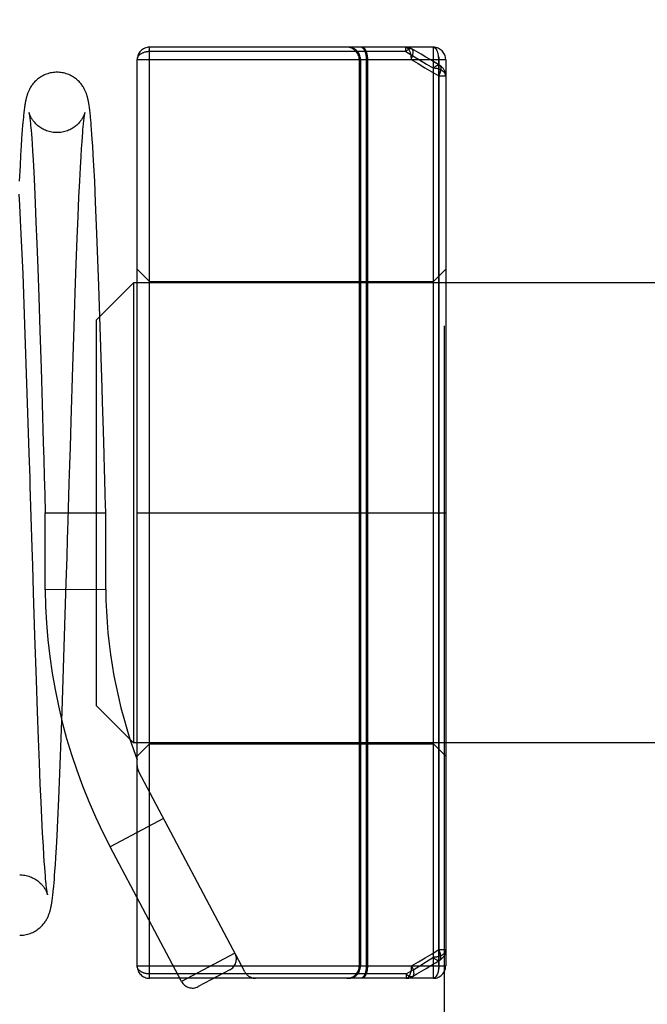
# Model space of a CAD drawing. Header units: inches. Extents: x 0 to 227, y 0 to 147.
# Tile 41 of 247: x 46.235 to 46.744, y 18.012 to 18.811. Entities that reach past the tile are written whole.
import ezdxf

# ---------------------------------------------------------------- set-up
doc = ezdxf.new("R2010")
doc.units = ezdxf.units.IN
doc.header["$LTSCALE"] = 12.466667
doc.header["$MEASUREMENT"] = 0
doc.linetypes.add('HIDDEN', pattern=[0.2, 0.1, -0.1])
doc.layers.add('02___PRT_ALL_AXES', color=7, linetype='CONTINUOUS')
doc.layers.add('DEFAULT_2', color=8, linetype='HIDDEN')

msp = doc.modelspace()

# ---------------------------------------------------------------- linework, layer by layer
at = {"layer": '02___PRT_ALL_AXES', "color": 8, "linetype": 'HIDDEN'}
for p, q in [((46.34029, 18.59817), (46.57029, 18.59817)), ((46.34029, 18.22317), (46.57029, 18.22317))]:
    msp.add_line(p, q, dxfattribs=at)
at = {"layer": 'DEFAULT_2', "color": 8, "linetype": 'HIDDEN'}
for p, q in [((46.57904, 28.53567), (46.57904, 12.53567)), ((46.34029, 18.03317), (46.34029, 18.78817)), ((46.57029, 18.78817), (46.34029, 18.78817)), ((46.5479, 18.78463), (46.5479, 18.78817)), ((46.57029, 18.03317), (46.57029, 18.78817)), ((46.5479, 18.78463), (46.34029, 18.78463)), ((46.33029, 18.04317), (46.33029, 18.77817)), ((46.33029, 18.77817), (46.58029, 18.77817)), ((46.51029, 18.77817), (46.51029, 18.04317)), ((46.51129, 18.77817), (46.51129, 18.04317)), ((46.51592, 18.77817), (46.51592, 18.04317)), ((46.51687, 18.77817), (46.51687, 18.04317)), ((46.57466, 18.77817), (46.57466, 18.04317)), ((46.57471, 18.04317), (46.57471, 18.77817)), ((46.58029, 18.77817), (46.58029, 18.04317)), ((46.57466, 18.76492), (46.58029, 18.76492)), ((46.23921, 18.74073), (46.23908, 18.73979)), ((46.29143, 18.74054), (46.2913, 18.74145)), ((46.29157, 18.73959), (46.29143, 18.74054)), ((46.23829, 18.73329), (46.23809, 18.73139)), ((46.23842, 18.7345), (46.23829, 18.73329)), ((46.23855, 18.73565), (46.23842, 18.7345)), ((46.23868, 18.73675), (46.23855, 18.73565)), ((46.23881, 18.73781), (46.23868, 18.73675)), ((46.23894, 18.73882), (46.23881, 18.73781)), ((46.23908, 18.73979), (46.23894, 18.73882)), ((46.2429, 18.73395), (46.24297, 18.73347)), ((46.24297, 18.73347), (46.24305, 18.73293)), ((46.24305, 18.73293), (46.24313, 18.73231)), ((46.24313, 18.73231), (46.24322, 18.73163)), ((46.28742, 18.73175), (46.28751, 18.73245)), ((46.28751, 18.73245), (46.2876, 18.73308)), ((46.2917, 18.7386), (46.29157, 18.73959)), ((46.29184, 18.73758), (46.2917, 18.7386)), ((46.29197, 18.73652), (46.29184, 18.73758)), ((46.2921, 18.73541), (46.29197, 18.73652)), ((46.29222, 18.73426), (46.2921, 18.73541)), ((46.29235, 18.73305), (46.29222, 18.73426)), ((46.29255, 18.73116), (46.29235, 18.73305)), ((46.2375, 18.72483), (46.23723, 18.72147)), ((46.2377, 18.72716), (46.2375, 18.72483)), ((46.2379, 18.72934), (46.2377, 18.72716)), ((46.23809, 18.73139), (46.2379, 18.72934)), ((46.24322, 18.73163), (46.24331, 18.73088)), ((46.24331, 18.73088), (46.24341, 18.73006)), ((46.24341, 18.73006), (46.24351, 18.72917)), ((46.24351, 18.72917), (46.24361, 18.7282)), ((46.24361, 18.7282), (46.24378, 18.72662)), ((46.24378, 18.72662), (46.24395, 18.72487)), ((46.24395, 18.72487), (46.24412, 18.72294)), ((46.28657, 18.72373), (46.28676, 18.72573)), ((46.28676, 18.72573), (46.28688, 18.72695)), ((46.28688, 18.72695), (46.28699, 18.72808)), ((46.28699, 18.72808), (46.28711, 18.72913)), ((46.28711, 18.72913), (46.28721, 18.73009)), ((46.28721, 18.73009), (46.28732, 18.73096)), ((46.28732, 18.73096), (46.28742, 18.73175)), ((46.29274, 18.72914), (46.29255, 18.73116)), ((46.29293, 18.72698), (46.29274, 18.72914)), ((46.29313, 18.72468), (46.29293, 18.72698)), ((46.2934, 18.72134), (46.29313, 18.72468)), ((46.23695, 18.71781), (46.23667, 18.71383)), ((46.23723, 18.72147), (46.23695, 18.71781)), ((46.24412, 18.72294), (46.2443, 18.72082)), ((46.2443, 18.72082), (46.24456, 18.71766)), ((46.24456, 18.71766), (46.24482, 18.71407)), ((46.2859, 18.71555), (46.28617, 18.7191)), ((46.28617, 18.7191), (46.28637, 18.72152)), ((46.28637, 18.72152), (46.28657, 18.72373)), ((46.29367, 18.71766), (46.2934, 18.72134)), ((46.29395, 18.7136), (46.29367, 18.71766)), ((46.23631, 18.70832), (46.23585, 18.70077)), ((46.23667, 18.71383), (46.23631, 18.70832)), ((46.24482, 18.71407), (46.24511, 18.70998)), ((46.24511, 18.70998), (46.24549, 18.70401)), ((46.28524, 18.70605), (46.28561, 18.7116)), ((46.28561, 18.7116), (46.2859, 18.71555)), ((46.29433, 18.70789), (46.29395, 18.7136)), ((46.23585, 18.70077), (46.23535, 18.69198)), ((46.24549, 18.70401), (46.24592, 18.69693)), ((46.28485, 18.6997), (46.28524, 18.70605)), ((46.29473, 18.70127), (46.29433, 18.70789)), ((46.29524, 18.69204), (46.29473, 18.70127)), ((46.24592, 18.69693), (46.24646, 18.68688)), ((46.28434, 18.69076), (46.28485, 18.6997)), ((46.23535, 18.69198), (46.23472, 18.67961)), ((46.24646, 18.68688), (46.24705, 18.67517)), ((46.28377, 18.67987), (46.28434, 18.69076)), ((46.29588, 18.67946), (46.29524, 18.69204)), ((46.28314, 18.66662), (46.28377, 18.67987)), ((46.29665, 18.66256), (46.29588, 18.67946)), ((46.23522, 18.66019), (46.23471, 18.66906)), ((46.24705, 18.67517), (46.24766, 18.6617)), ((46.24766, 18.6617), (46.24831, 18.64636)), ((46.28245, 18.65107), (46.28314, 18.66662)), ((46.2977, 18.63712), (46.29665, 18.66256)), ((46.23585, 18.64796), (46.23522, 18.66019)), ((46.23666, 18.6311), (46.23585, 18.64796)), ((46.24831, 18.64636), (46.249, 18.62891)), ((46.28172, 18.63315), (46.28245, 18.65107)), ((46.29925, 18.59462), (46.2977, 18.63712)), ((46.2378, 18.60452), (46.23666, 18.6311)), ((46.249, 18.62891), (46.24974, 18.60884)), ((46.28094, 18.61266), (46.28172, 18.63315)), ((46.2801, 18.58905), (46.28094, 18.61266)), ((46.23937, 18.56331), (46.2378, 18.60452)), ((46.24974, 18.60884), (46.25055, 18.58556)), ((46.34029, 18.59817), (46.33029, 18.60817)), ((46.57029, 18.59817), (46.58029, 18.60817)), ((46.29729, 18.56717), (46.32729, 18.59717)), ((46.32729, 18.59717), (46.32729, 18.22417)), ((47.04729, 18.59717), (46.32729, 18.59717)), ((46.27917, 18.56147), (46.2801, 18.58905)), ((46.30188, 18.51165), (46.29925, 18.59462)), ((46.25055, 18.58556), (46.25143, 18.55855)), ((46.29729, 18.25417), (46.29729, 18.56717)), ((46.24206, 18.48346), (46.23937, 18.56331)), ((46.25143, 18.55855), (46.25239, 18.52771)), ((46.27814, 18.5292), (46.27917, 18.56147)), ((46.25239, 18.52771), (46.25325, 18.49909)), ((46.27678, 18.48501), (46.27814, 18.5292)), ((46.30221, 18.50054), (46.30188, 18.51165)), ((46.25325, 18.49909), (46.25417, 18.46757)), ((46.30289, 18.47706), (46.30221, 18.50054)), ((46.27615, 18.46398), (46.27678, 18.48501)), ((46.24284, 18.45888), (46.24206, 18.48346)), ((46.30344, 18.45829), (46.30289, 18.47706)), ((46.25417, 18.46757), (46.25456, 18.45408)), ((46.27571, 18.4494), (46.27615, 18.46398)), ((46.25456, 18.45408), (46.25496, 18.44006)), ((46.25496, 18.44006), (46.25537, 18.42551)), ((46.30439, 18.42468), (46.304, 18.43848)), ((46.24522, 18.38242), (46.24368, 18.43225)), ((46.25537, 18.42551), (46.25579, 18.41068)), ((46.30479, 18.41067), (46.30439, 18.42468)), ((46.25579, 18.34828), (46.25579, 18.41068)), ((46.25579, 18.41068), (46.30479, 18.41067)), ((46.30479, 18.34847), (46.30479, 18.41067)), ((46.33029, 18.41067), (46.58029, 18.41067)), ((46.2735, 18.37478), (46.27393, 18.38924)), ((46.24567, 18.36783), (46.24522, 18.38242)), ((46.27288, 18.35414), (46.2735, 18.37478)), ((46.24636, 18.34598), (46.24567, 18.36783)), ((46.26954, 18.24943), (46.27288, 18.35414)), ((46.24747, 18.311), (46.24636, 18.34598)), ((46.30479, 18.34847), (46.25579, 18.34828)), ((46.24866, 18.27493), (46.24747, 18.311)), ((46.24954, 18.2496), (46.24866, 18.27493)), ((46.29729, 18.25417), (46.32729, 18.22417)), ((46.25035, 18.22745), (46.24954, 18.2496)), ((46.26796, 18.20615), (46.26954, 18.24943)), ((46.2511, 18.20794), (46.25035, 18.22745)), ((47.04729, 18.22417), (46.32729, 18.22417)), ((46.34029, 18.22317), (46.33029, 18.21317)), ((46.57029, 18.22317), (46.58029, 18.21317)), ((46.25181, 18.19079), (46.2511, 18.20794)), ((46.26683, 18.17874), (46.26796, 18.20615)), ((46.41747, 18.03849), (46.33145, 18.20098)), ((46.25246, 18.17584), (46.25181, 18.19079)), ((46.25306, 18.16315), (46.25246, 18.17584)), ((46.26604, 18.16134), (46.26683, 18.17874)), ((46.25369, 18.1507), (46.25306, 18.16315)), ((46.2654, 18.14859), (46.26604, 18.16134)), ((46.35176, 18.16262), (46.30846, 18.13969)), ((46.25427, 18.14037), (46.25369, 18.1507)), ((46.26489, 18.1393), (46.2654, 18.14859)), ((46.25472, 18.13304), (46.25427, 18.14037)), ((46.26441, 18.13111), (46.26489, 18.1393)), ((46.36624, 18.03055), (46.30846, 18.13969)), ((46.25505, 18.12786), (46.25472, 18.13304)), ((46.25538, 18.12323), (46.25505, 18.12786)), ((46.26403, 18.12528), (46.26441, 18.13111)), ((46.25569, 18.11914), (46.25538, 18.12323)), ((46.25591, 18.11639), (46.25569, 18.11914)), ((46.26342, 18.11658), (46.26367, 18.12008)), ((46.26367, 18.12008), (46.26403, 18.12528)), ((46.25612, 18.11392), (46.25591, 18.11639)), ((46.25633, 18.11169), (46.25612, 18.11392)), ((46.25652, 18.1097), (46.25633, 18.11169)), ((46.25665, 18.1085), (46.25652, 18.1097)), ((46.26269, 18.1079), (46.26292, 18.11051)), ((46.26292, 18.11051), (46.26317, 18.1134)), ((46.26317, 18.1134), (46.26342, 18.11658)), ((46.25677, 18.10739), (46.25665, 18.1085)), ((46.25704, 18.10502), (46.25694, 18.1059)), ((46.25715, 18.10423), (46.25704, 18.10502)), ((46.25724, 18.10352), (46.25715, 18.10423)), ((46.25733, 18.1029), (46.25724, 18.10352)), ((46.25741, 18.10236), (46.25733, 18.1029)), ((46.26203, 18.10138), (46.26218, 18.10268)), ((46.26218, 18.10268), (46.26232, 18.10406)), ((46.26232, 18.10406), (46.26247, 18.10553)), ((46.26247, 18.10553), (46.26269, 18.1079)), ((46.26146, 18.0968), (46.26161, 18.09786)), ((46.26161, 18.09786), (46.26175, 18.09898)), ((46.26175, 18.09898), (46.26189, 18.10015)), ((46.26189, 18.10015), (46.26203, 18.10138)), ((46.57471, 18.05638), (46.58029, 18.05638)), ((46.40954, 18.05347), (46.36624, 18.03055)), ((46.33029, 18.04317), (46.58029, 18.04317)), ((46.40538, 18.03996), (46.37975, 18.02639)), ((46.5483, 18.03671), (46.34029, 18.03671)), ((46.57029, 18.03317), (46.34029, 18.03317)), ((46.5483, 18.03671), (46.5483, 18.03317))]:
    msp.add_line(p, q, dxfattribs=at)
for points in [[(46.51354, 18.78708), (46.51333, 18.78731), (46.51312, 18.78751), (46.5129, 18.78768), (46.51268, 18.78783), (46.51246, 18.78796), (46.51224, 18.78805), (46.51201, 18.78812), (46.51178, 18.78816), (46.51155, 18.78817)], [(46.51446, 18.78708), (46.51425, 18.78731), (46.51403, 18.78751), (46.51382, 18.78768), (46.51359, 18.78783), (46.51337, 18.78796), (46.51314, 18.78805), (46.51291, 18.78812), (46.51268, 18.78816), (46.51245, 18.78817)], [(46.5479, 18.78817), (46.54841, 18.78816), (46.54891, 18.78812), (46.54942, 18.78806), (46.54992, 18.78797), (46.55038, 18.78786), (46.55083, 18.78774), (46.55131, 18.78758), (46.55178, 18.78739), (46.55219, 18.78721), (46.5526, 18.787), (46.55288, 18.78685)], [(46.5479, 18.78817), (46.54813, 18.78816), (46.54836, 18.78812), (46.54859, 18.78805), (46.54881, 18.78796), (46.54903, 18.78783), (46.54925, 18.78768), (46.54947, 18.78751), (46.54968, 18.78731), (46.54989, 18.78708), (46.55009, 18.78683), (46.55028, 18.78656), (46.55047, 18.78626), (46.55065, 18.78595), (46.55083, 18.78561), (46.55099, 18.78524), (46.55115, 18.78486), (46.5513, 18.78447), (46.55144, 18.78405), (46.55157, 18.78362), (46.55169, 18.78317), (46.5518, 18.78271), (46.55189, 18.78224), (46.55198, 18.78176), (46.55206, 18.78126), (46.55212, 18.78076), (46.55218, 18.78025), (46.55222, 18.77974), (46.55225, 18.77922), (46.55227, 18.7787), (46.55227, 18.77817)], [(46.57456, 18.78076), (46.57449, 18.78126), (46.57442, 18.78176), (46.57433, 18.78224), (46.57423, 18.78271), (46.57412, 18.78317), (46.574, 18.78362), (46.57387, 18.78405), (46.57372, 18.78447), (46.57357, 18.78486), (46.57342, 18.78524), (46.57325, 18.78561), (46.57307, 18.78595), (46.57289, 18.78626), (46.5727, 18.78656), (46.5725, 18.78683), (46.5723, 18.78708), (46.57209, 18.78731), (46.57187, 18.78751), (46.57166, 18.78768), (46.57143, 18.78783), (46.57121, 18.78796), (46.57098, 18.78805), (46.57075, 18.78812), (46.57052, 18.78816), (46.57029, 18.78817)], [(46.34029, 18.78463), (46.33977, 18.78462), (46.33924, 18.7846), (46.33873, 18.78455), (46.33821, 18.78449), (46.3377, 18.78441), (46.3372, 18.78432), (46.33671, 18.7842), (46.33622, 18.78407), (46.33575, 18.78393), (46.33529, 18.78377), (46.33484, 18.78359), (46.33441, 18.7834), (46.334, 18.78319), (46.3336, 18.78297), (46.33322, 18.78274), (46.33286, 18.7825), (46.33252, 18.78224), (46.3322, 18.78197), (46.3319, 18.78169), (46.33163, 18.7814), (46.33138, 18.78111), (46.33115, 18.7808), (46.33095, 18.78049), (46.33078, 18.78017), (46.33063, 18.77985), (46.33051, 18.77952), (46.33041, 18.77918), (46.33034, 18.77885), (46.3303, 18.77851), (46.33029, 18.77817)], [(46.51354, 18.78708), (46.51374, 18.78683), (46.51393, 18.78656), (46.51412, 18.78626), (46.5143, 18.78595), (46.51448, 18.78561), (46.51464, 18.78524), (46.5148, 18.78486), (46.51495, 18.78447), (46.51509, 18.78405), (46.51522, 18.78362), (46.51534, 18.78317), (46.51544, 18.78271), (46.51554, 18.78224), (46.51563, 18.78176), (46.51571, 18.78126), (46.51577, 18.78076), (46.51583, 18.78025), (46.51587, 18.77974), (46.5159, 18.77922), (46.51591, 18.7787), (46.51592, 18.77817)], [(46.51446, 18.78708), (46.51466, 18.78683), (46.51486, 18.78656), (46.51505, 18.78626), (46.51523, 18.78595), (46.51541, 18.78561), (46.51557, 18.78524), (46.51573, 18.78486), (46.51588, 18.78447), (46.51603, 18.78405), (46.51616, 18.78362), (46.51628, 18.78317), (46.51639, 18.78271), (46.51649, 18.78224), (46.51658, 18.78176), (46.51665, 18.78126), (46.51672, 18.78076), (46.51677, 18.78025), (46.51682, 18.77974), (46.51685, 18.77922), (46.51686, 18.7787), (46.51687, 18.77817)], [(46.55288, 18.78685), (46.55276, 18.78691), (46.55256, 18.78698), (46.55234, 18.78703), (46.55211, 18.78706), (46.55187, 18.78705), (46.55161, 18.78702), (46.55134, 18.78696), (46.55107, 18.78688), (46.55078, 18.78676), (46.55048, 18.78663), (46.55018, 18.78646), (46.54986, 18.78627), (46.54955, 18.78606), (46.54922, 18.78582), (46.5489, 18.78555), (46.54857, 18.78527), (46.54824, 18.78496), (46.5479, 18.78463)], [(46.5479, 18.78463), (46.55355, 18.78131), (46.55916, 18.77796), (46.56474, 18.77457), (46.57029, 18.77115)], [(46.55227, 18.77817), (46.55249, 18.77867), (46.5527, 18.77916), (46.55289, 18.77964), (46.55307, 18.78013), (46.55323, 18.7806), (46.55338, 18.78107), (46.55351, 18.78153), (46.55362, 18.78199), (46.55371, 18.78242), (46.55379, 18.78285), (46.55385, 18.78326), (46.55389, 18.78366), (46.55391, 18.78404), (46.55391, 18.7844), (46.5539, 18.78474), (46.55386, 18.78506), (46.55381, 18.78536), (46.55374, 18.78564), (46.55365, 18.78589), (46.55355, 18.78613), (46.55342, 18.78633), (46.55328, 18.78652), (46.55312, 18.78667), (46.55295, 18.7868), (46.55288, 18.78685)], [(46.5755, 18.77346), (46.57192, 18.77563), (46.56814, 18.77791), (46.56432, 18.78018), (46.56048, 18.78244), (46.5566, 18.7847), (46.55288, 18.78685)], [(46.57098, 18.78805), (46.57121, 18.78796), (46.57143, 18.78783), (46.57166, 18.78768), (46.57187, 18.78751), (46.57209, 18.78731), (46.5723, 18.78708), (46.5725, 18.78683), (46.5727, 18.78656)], [(46.57466, 18.77817), (46.57465, 18.7787), (46.57463, 18.77922), (46.5746, 18.77974), (46.57456, 18.78025), (46.57451, 18.78076), (46.57444, 18.78126), (46.57437, 18.78176), (46.57428, 18.78224), (46.57418, 18.78271), (46.57407, 18.78317), (46.57395, 18.78362), (46.57382, 18.78405), (46.57369, 18.78447), (46.57354, 18.78486), (46.57338, 18.78524), (46.57321, 18.78561), (46.57304, 18.78595), (46.57286, 18.78626), (46.57267, 18.78656), (46.57247, 18.78683), (46.57227, 18.78708), (46.57207, 18.78731), (46.57186, 18.78751), (46.57164, 18.78768), (46.57142, 18.78783), (46.5712, 18.78796)], [(46.57456, 18.78076), (46.57461, 18.78025), (46.57466, 18.77974), (46.57469, 18.77922), (46.5747, 18.7787), (46.57471, 18.77817)], [(46.55227, 18.77817), (46.55792, 18.77491), (46.56353, 18.77161), (46.56911, 18.76828), (46.57466, 18.76492)], [(46.57029, 18.77115), (46.57062, 18.77147), (46.57095, 18.77177), (46.57127, 18.77205), (46.57159, 18.77232), (46.57191, 18.77256), (46.57223, 18.77278), (46.57254, 18.77297), (46.57284, 18.77315), (46.57314, 18.7733), (46.57342, 18.77342), (46.5737, 18.77353), (46.57397, 18.7736), (46.57423, 18.77366), (46.57447, 18.77368), (46.57471, 18.77369), (46.57493, 18.77366), (46.57514, 18.77362), (46.57534, 18.77354), (46.5755, 18.77346)], [(46.5755, 18.77346), (46.57568, 18.77333), (46.57583, 18.77318), (46.57597, 18.77301), (46.57608, 18.77282), (46.57619, 18.77261), (46.57627, 18.77237), (46.57634, 18.77211), (46.57639, 18.77184), (46.57642, 18.77154), (46.57644, 18.77122), (46.57644, 18.77089), (46.57642, 18.77053), (46.57638, 18.77017), (46.57633, 18.76978), (46.57625, 18.76939), (46.57617, 18.76898), (46.57606, 18.76856), (46.57594, 18.76813), (46.5758, 18.76769), (46.57565, 18.76724), (46.57548, 18.76678), (46.57529, 18.76632), (46.5751, 18.76586), (46.57488, 18.76539), (46.57466, 18.76492)], [(46.58029, 18.76492), (46.58028, 18.76544), (46.58024, 18.76595), (46.58017, 18.76645), (46.58009, 18.76693), (46.57998, 18.76741), (46.57984, 18.76789), (46.57968, 18.76837), (46.57949, 18.76884), (46.57929, 18.76929), (46.57906, 18.76972), (46.5788, 18.77017), (46.57852, 18.7706), (46.57823, 18.771), (46.57791, 18.77139), (46.57757, 18.77178), (46.5772, 18.77215), (46.57681, 18.7725), (46.57641, 18.77283), (46.57599, 18.77314), (46.5755, 18.77346)], [(46.2653, 18.76791), (46.26442, 18.76789), (46.2633, 18.76783), (46.26218, 18.76771), (46.26107, 18.76754), (46.25997, 18.76733), (46.25888, 18.76706), (46.2578, 18.76675), (46.25675, 18.76638), (46.25572, 18.76598), (46.25472, 18.76553), (46.25375, 18.76505), (46.25282, 18.76453), (46.25192, 18.76398), (46.25106, 18.76341), (46.25025, 18.76281), (46.24948, 18.7622), (46.24875, 18.76158), (46.24807, 18.76095), (46.24744, 18.76032), (46.24684, 18.75968), (46.24629, 18.75905), (46.24577, 18.75841), (46.24528, 18.75777), (46.24481, 18.75713), (46.24438, 18.75649), (46.24398, 18.75585), (46.2436, 18.75522), (46.24326, 18.7546), (46.24294, 18.75399), (46.24265, 18.75341), (46.24238, 18.75284), (46.24214, 18.75229), (46.24192, 18.75175), (46.24172, 18.75124), (46.24153, 18.75073), (46.24136, 18.75025), (46.2412, 18.74977), (46.24105, 18.74931), (46.24091, 18.74886), (46.24078, 18.74841), (46.24066, 18.74798), (46.24055, 18.74755), (46.24044, 18.74712), (46.24033, 18.7467), (46.24024, 18.74628), (46.24014, 18.74587), (46.24005, 18.74545), (46.23997, 18.74504), (46.23988, 18.74463), (46.2398, 18.74421), (46.23972, 18.74379), (46.23965, 18.74337), (46.23957, 18.74294), (46.2395, 18.74251), (46.23942, 18.74208), (46.23935, 18.74164), (46.23921, 18.74073)], [(46.2913, 18.74145), (46.29122, 18.7419), (46.29115, 18.74234), (46.29108, 18.74278), (46.291, 18.74321), (46.29093, 18.74364), (46.29085, 18.74406), (46.29077, 18.74448), (46.29068, 18.7449), (46.2906, 18.74532), (46.29051, 18.74574), (46.29041, 18.74616), (46.29032, 18.74658), (46.29021, 18.747), (46.2901, 18.74743), (46.28999, 18.74786), (46.28987, 18.7483), (46.28974, 18.74875), (46.2896, 18.74921), (46.28945, 18.74967), (46.28929, 18.75015), (46.28912, 18.75064), (46.28894, 18.75114), (46.28873, 18.75166), (46.28851, 18.7522), (46.28827, 18.75276), (46.288, 18.75333), (46.28771, 18.75393), (46.28739, 18.75454), (46.28704, 18.75516), (46.28667, 18.7558), (46.28626, 18.75645), (46.28582, 18.7571), (46.28536, 18.75774), (46.28487, 18.75839), (46.28434, 18.75903), (46.28379, 18.75966), (46.2832, 18.76029), (46.28256, 18.76093), (46.28188, 18.76156), (46.28116, 18.76218), (46.28039, 18.7628), (46.27957, 18.76339), (46.27871, 18.76397), (46.27781, 18.76452), (46.27688, 18.76504), (46.27591, 18.76552), (46.27491, 18.76597), (46.27388, 18.76638), (46.27283, 18.76674), (46.27175, 18.76705), (46.27066, 18.76732), (46.26956, 18.76754), (46.26845, 18.76771), (46.26733, 18.76783), (46.26621, 18.76789), (46.2653, 18.76791)], [(46.58029, 18.76492), (46.58028, 18.76525), (46.58023, 18.76557), (46.58017, 18.7659), (46.58007, 18.76622), (46.57995, 18.76653), (46.5798, 18.76685), (46.57963, 18.76715), (46.57943, 18.76746), (46.5792, 18.76775), (46.57895, 18.76804), (46.57868, 18.76831), (46.57838, 18.76858), (46.57806, 18.76884), (46.57772, 18.76909), (46.57736, 18.76933), (46.57698, 18.76955), (46.57658, 18.76976), (46.57617, 18.76996), (46.57574, 18.77014), (46.57529, 18.77031), (46.57483, 18.77047), (46.57436, 18.77061), (46.57387, 18.77074), (46.57338, 18.77084), (46.57288, 18.77094), (46.57237, 18.77101), (46.57185, 18.77107), (46.57133, 18.77111), (46.57081, 18.77114), (46.57029, 18.77115)], [(46.24266, 18.7353), (46.24266, 18.73529), (46.24266, 18.73527), (46.24267, 18.73522), (46.24269, 18.73515), (46.2427, 18.73507), (46.24272, 18.73496), (46.24275, 18.73484), (46.24277, 18.7347), (46.2428, 18.73454), (46.24283, 18.73436), (46.24286, 18.73416), (46.2429, 18.73395)], [(46.26532, 18.71891), (46.26444, 18.71893), (46.26334, 18.719), (46.26224, 18.71911), (46.26115, 18.71928), (46.26006, 18.71949), (46.25899, 18.71976), (46.25794, 18.72007), (46.25691, 18.72042), (46.2559, 18.72082), (46.25493, 18.72126), (46.25399, 18.72173), (46.2531, 18.72223), (46.25224, 18.72276), (46.25142, 18.72331), (46.25065, 18.72387), (46.24993, 18.72445), (46.24926, 18.72503), (46.24863, 18.72561), (46.24805, 18.72619), (46.24751, 18.72676), (46.24701, 18.72732), (46.24656, 18.72787), (46.24614, 18.72841), (46.24576, 18.72893), (46.2454, 18.72944), (46.24508, 18.72994), (46.24477, 18.73043), (46.2445, 18.73091), (46.24424, 18.73138), (46.244, 18.73183), (46.24379, 18.73226), (46.24361, 18.73266), (46.24344, 18.73303), (46.2433, 18.73338), (46.24318, 18.7337), (46.24307, 18.73398), (46.24298, 18.73424), (46.2429, 18.73446), (46.24284, 18.73466), (46.24279, 18.73483), (46.24274, 18.73497), (46.24271, 18.73508), (46.24269, 18.73517), (46.24267, 18.73524), (46.24266, 18.73528), (46.24266, 18.73529)], [(46.28796, 18.73526), (46.28796, 18.73527), (46.28796, 18.73525), (46.28795, 18.73521), (46.28793, 18.73514), (46.28791, 18.73505), (46.28788, 18.73494), (46.28784, 18.7348), (46.28778, 18.73463), (46.28772, 18.73444), (46.28765, 18.73421), (46.28755, 18.73396), (46.28745, 18.73367), (46.28732, 18.73336), (46.28718, 18.73301), (46.28702, 18.73264), (46.28683, 18.73223), (46.28662, 18.73181), (46.28638, 18.73136), (46.28613, 18.73089), (46.28585, 18.73041), (46.28555, 18.72992), (46.28522, 18.72942), (46.28487, 18.72891), (46.28448, 18.72839), (46.28407, 18.72785), (46.28361, 18.7273), (46.28311, 18.72674), (46.28257, 18.72617), (46.28199, 18.72559), (46.28137, 18.72501), (46.28069, 18.72443), (46.27997, 18.72386), (46.2792, 18.7233), (46.27839, 18.72275), (46.27753, 18.72222), (46.27663, 18.72172), (46.27569, 18.72125), (46.27472, 18.72081), (46.27372, 18.72042), (46.27269, 18.72006), (46.27164, 18.71975), (46.27057, 18.71949), (46.26948, 18.71927), (46.26839, 18.71911), (46.26729, 18.71899), (46.26619, 18.71893), (46.26532, 18.71891)], [(46.2876, 18.73308), (46.28768, 18.73362), (46.28772, 18.73387), (46.28775, 18.73409), (46.28779, 18.7343), (46.28782, 18.73448), (46.28785, 18.73465), (46.28787, 18.73479), (46.2879, 18.73492), (46.28792, 18.73503), (46.28793, 18.73512), (46.28795, 18.73519), (46.28796, 18.73523), (46.28796, 18.73524)], [(46.24368, 18.43225), (46.24346, 18.43907), (46.24284, 18.45888)], [(46.304, 18.43848), (46.30381, 18.4452), (46.30344, 18.45829)], [(46.27437, 18.40415), (46.27527, 18.43446), (46.27549, 18.44197), (46.27571, 18.4494)], [(46.27393, 18.38924), (46.27415, 18.39665), (46.27437, 18.40415)], [(46.23511, 18.11702), (46.23598, 18.11701), (46.23708, 18.11694), (46.23818, 18.11683), (46.23928, 18.11666), (46.24037, 18.11644), (46.24144, 18.11618), (46.24249, 18.11587), (46.24353, 18.11551), (46.24453, 18.11511), (46.2455, 18.11467), (46.24644, 18.1142), (46.24734, 18.1137), (46.2482, 18.11317), (46.24901, 18.11262), (46.24978, 18.11206), (46.2505, 18.11148), (46.25117, 18.1109), (46.2518, 18.11032), (46.25238, 18.10974), (46.25291, 18.10917), (46.25341, 18.10861), (46.25386, 18.10806), (46.25427, 18.10752), (46.25466, 18.107), (46.25501, 18.1065), (46.25533, 18.106), (46.25563, 18.10551), (46.25591, 18.10503), (46.25616, 18.10457), (46.25639, 18.10413), (46.2566, 18.1037), (46.25678, 18.1033), (46.25694, 18.10294), (46.25708, 18.1026), (46.25721, 18.10229), (46.25731, 18.10201), (46.2574, 18.10176), (46.25747, 18.10155), (46.25753, 18.10136), (46.25758, 18.1012), (46.25762, 18.10107), (46.25765, 18.10096), (46.25767, 18.10088), (46.25768, 18.10083), (46.25769, 18.1008), (46.25769, 18.10079)], [(46.25694, 18.1059), (46.25682, 18.10687), (46.25677, 18.10739)], [(46.25769, 18.10079), (46.25769, 18.10081), (46.25768, 18.10084), (46.25767, 18.1009), (46.25765, 18.10099), (46.25763, 18.10109), (46.25761, 18.10121), (46.25758, 18.10135), (46.25755, 18.10151), (46.25752, 18.10169), (46.25749, 18.10189), (46.25745, 18.10212), (46.25741, 18.10236)], [(46.23509, 18.06803), (46.23599, 18.06804), (46.23711, 18.06811), (46.23823, 18.06823), (46.23934, 18.0684), (46.24045, 18.06861), (46.24154, 18.06888), (46.24261, 18.0692), (46.24366, 18.06956), (46.24469, 18.06996), (46.24569, 18.07041), (46.24666, 18.07089), (46.2476, 18.07141), (46.24849, 18.07196), (46.24935, 18.07254), (46.25017, 18.07314), (46.25094, 18.07375), (46.25167, 18.07438), (46.25235, 18.07501), (46.25299, 18.07564), (46.25358, 18.07628), (46.25414, 18.07691), (46.25466, 18.07755), (46.25516, 18.0782), (46.25562, 18.07885), (46.25606, 18.0795), (46.25647, 18.08014), (46.25684, 18.08078), (46.25719, 18.08141), (46.25751, 18.08203), (46.25781, 18.08262), (46.25808, 18.0832), (46.25832, 18.08376), (46.25855, 18.0843), (46.25875, 18.08483), (46.25894, 18.08534), (46.25911, 18.08583), (46.25927, 18.08632), (46.25942, 18.08679), (46.25956, 18.08725), (46.25969, 18.0877), (46.25982, 18.08815), (46.25993, 18.08859), (46.26004, 18.08902), (46.26015, 18.08946), (46.26025, 18.08989), (46.26035, 18.09032), (46.26044, 18.09075), (46.26053, 18.09118), (46.26061, 18.09162), (46.2607, 18.09205), (46.26078, 18.09249), (46.26086, 18.09294), (46.26094, 18.09339), (46.26102, 18.09385), (46.26109, 18.09432), (46.26117, 18.0948), (46.26124, 18.09528), (46.26132, 18.09578), (46.26146, 18.0968)], [(46.55272, 18.04317), (46.55827, 18.04643), (46.56378, 18.04971), (46.56926, 18.05303), (46.57471, 18.05638)], [(46.58029, 18.05638), (46.58028, 18.05605), (46.58023, 18.05572), (46.58017, 18.0554), (46.58007, 18.05508), (46.57995, 18.05476), (46.5798, 18.05445), (46.57963, 18.05414), (46.57943, 18.05384), (46.5792, 18.05355), (46.57895, 18.05326), (46.57868, 18.05298), (46.57838, 18.05271), (46.57806, 18.05246), (46.57772, 18.05221), (46.57736, 18.05197), (46.57698, 18.05175), (46.57658, 18.05154), (46.57617, 18.05134), (46.57574, 18.05115), (46.57529, 18.05098), (46.57483, 18.05083), (46.57436, 18.05069), (46.57387, 18.05056), (46.57338, 18.05045), (46.57288, 18.05036), (46.57237, 18.05028), (46.57185, 18.05022), (46.57133, 18.05018), (46.57081, 18.05016), (46.57029, 18.05015)], [(46.57555, 18.04787), (46.57573, 18.048), (46.57588, 18.04814), (46.57601, 18.04831), (46.57613, 18.0485), (46.57624, 18.04872), (46.57632, 18.04895), (46.57639, 18.04921), (46.57644, 18.04949), (46.57648, 18.04978), (46.57649, 18.0501), (46.57649, 18.05043), (46.57647, 18.05078), (46.57644, 18.05115), (46.57638, 18.05153), (46.57631, 18.05193), (46.57622, 18.05233), (46.57612, 18.05275), (46.57599, 18.05318), (46.57586, 18.05362), (46.5757, 18.05407), (46.57553, 18.05452), (46.57535, 18.05498), (46.57515, 18.05544), (46.57494, 18.05591), (46.57471, 18.05638)], [(46.58029, 18.05638), (46.58028, 18.05585), (46.58024, 18.05534), (46.58017, 18.05485), (46.58009, 18.05437), (46.57998, 18.05389), (46.57984, 18.05341), (46.57968, 18.05293), (46.57949, 18.05245), (46.57929, 18.05201), (46.57906, 18.05157), (46.5788, 18.05113), (46.57852, 18.0507), (46.57823, 18.05029), (46.57791, 18.04991), (46.57757, 18.04952), (46.5772, 18.04914), (46.57682, 18.0488), (46.57641, 18.04847), (46.57599, 18.04816), (46.57555, 18.04787)], [(46.5483, 18.03671), (46.55385, 18.04002), (46.55936, 18.04337), (46.56484, 18.04674), (46.57029, 18.05015)], [(46.55334, 18.03453), (46.55699, 18.03667), (46.5608, 18.03892), (46.56457, 18.04118), (46.56832, 18.04344), (46.57204, 18.04571), (46.57555, 18.04787)], [(46.57029, 18.05015), (46.57062, 18.04983), (46.57095, 18.04953), (46.57128, 18.04925), (46.5716, 18.04899), (46.57193, 18.04875), (46.57224, 18.04853), (46.57255, 18.04834), (46.57286, 18.04817), (46.57316, 18.04802), (46.57345, 18.04789), (46.57373, 18.04779), (46.574, 18.04772), (46.57426, 18.04766), (46.57451, 18.04764), (46.57474, 18.04763), (46.57497, 18.04766), (46.57518, 18.04771), (46.57538, 18.04778), (46.57555, 18.04787)], [(46.34029, 18.03671), (46.33977, 18.03672), (46.33924, 18.03675), (46.33873, 18.03679), (46.33821, 18.03686), (46.3377, 18.03693), (46.3372, 18.03703), (46.33671, 18.03714), (46.33622, 18.03727), (46.33575, 18.03742), (46.33529, 18.03758), (46.33484, 18.03776), (46.33441, 18.03795), (46.334, 18.03815), (46.3336, 18.03837), (46.33322, 18.03861), (46.33286, 18.03885), (46.33252, 18.03911), (46.3322, 18.03938), (46.3319, 18.03966), (46.33163, 18.03994), (46.33138, 18.04024), (46.33115, 18.04055), (46.33095, 18.04086), (46.33078, 18.04118), (46.33063, 18.0415), (46.33051, 18.04183), (46.33041, 18.04216), (46.33034, 18.0425), (46.3303, 18.04284), (46.33029, 18.04317)], [(46.51592, 18.04317), (46.51591, 18.04265), (46.5159, 18.04213), (46.51587, 18.04161), (46.51583, 18.04109), (46.51577, 18.04059), (46.51571, 18.04008), (46.51563, 18.03959), (46.51554, 18.03911), (46.51544, 18.03863), (46.51534, 18.03817), (46.51522, 18.03773), (46.51509, 18.0373), (46.51495, 18.03688), (46.5148, 18.03648), (46.51464, 18.0361), (46.51448, 18.03574), (46.5143, 18.0354), (46.51412, 18.03508), (46.51393, 18.03479), (46.51374, 18.03451), (46.51354, 18.03426), (46.51333, 18.03404), (46.51312, 18.03384), (46.5129, 18.03366), (46.51268, 18.03351), (46.51246, 18.03339), (46.51224, 18.0333), (46.51201, 18.03323), (46.51178, 18.03319), (46.51155, 18.03317)], [(46.51687, 18.04317), (46.51686, 18.04265), (46.51685, 18.04213), (46.51682, 18.04161), (46.51677, 18.04109), (46.51672, 18.04059), (46.51665, 18.04008), (46.51658, 18.03959), (46.51649, 18.03911), (46.51639, 18.03863), (46.51628, 18.03817), (46.51616, 18.03773), (46.51603, 18.0373), (46.51588, 18.03688), (46.51573, 18.03648), (46.51557, 18.0361), (46.51541, 18.03574), (46.51523, 18.0354), (46.51505, 18.03508), (46.51486, 18.03479), (46.51466, 18.03451), (46.51446, 18.03426), (46.51425, 18.03404), (46.51403, 18.03384), (46.51382, 18.03366), (46.51359, 18.03351), (46.51337, 18.03339), (46.51314, 18.0333), (46.51291, 18.03323), (46.51268, 18.03319), (46.51245, 18.03317)], [(46.5483, 18.03317), (46.54853, 18.03319), (46.54876, 18.03323), (46.54899, 18.0333), (46.54922, 18.03339), (46.54945, 18.03351), (46.54967, 18.03366), (46.54989, 18.03384), (46.5501, 18.03404), (46.55031, 18.03426), (46.55051, 18.03451), (46.55071, 18.03479), (46.5509, 18.03508), (46.55108, 18.0354), (46.55126, 18.03574), (46.55143, 18.0361), (46.55159, 18.03648), (46.55174, 18.03688), (46.55188, 18.0373), (46.55201, 18.03773), (46.55213, 18.03817), (46.55224, 18.03863), (46.55234, 18.03911), (46.55243, 18.03959), (46.55251, 18.04008), (46.55257, 18.04059), (46.55263, 18.04109), (46.55267, 18.04161), (46.5527, 18.04213), (46.55272, 18.04265), (46.55272, 18.04317)], [(46.55272, 18.04317), (46.55294, 18.04268), (46.55315, 18.04219), (46.55335, 18.04171), (46.55353, 18.04123), (46.55369, 18.04075), (46.55384, 18.04028), (46.55396, 18.03982), (46.55408, 18.03938), (46.55417, 18.03894), (46.55425, 18.03851), (46.5543, 18.0381), (46.55434, 18.03771), (46.55436, 18.03733), (46.55437, 18.03697), (46.55435, 18.03663), (46.55432, 18.03631), (46.55426, 18.03601), (46.55419, 18.03573), (46.5541, 18.03548), (46.55399, 18.03525), (46.55387, 18.03504), (46.55373, 18.03486), (46.55357, 18.0347), (46.55339, 18.03457), (46.55334, 18.03453)], [(46.57466, 18.04317), (46.57465, 18.04265), (46.57463, 18.04213), (46.5746, 18.04161), (46.57456, 18.04109), (46.57451, 18.04059), (46.57444, 18.04008), (46.57437, 18.03959), (46.57428, 18.03911), (46.57418, 18.03863), (46.57407, 18.03817), (46.57395, 18.03773), (46.57382, 18.0373), (46.57369, 18.03688), (46.57354, 18.03648), (46.57338, 18.0361), (46.57321, 18.03574), (46.57304, 18.0354), (46.57286, 18.03508), (46.57267, 18.03479), (46.57247, 18.03451), (46.57227, 18.03426), (46.57207, 18.03404), (46.57186, 18.03384), (46.57164, 18.03366), (46.57142, 18.03351), (46.5712, 18.03339), (46.57097, 18.0333), (46.57075, 18.03323)], [(46.57471, 18.04317), (46.5747, 18.04265), (46.57469, 18.04213), (46.57466, 18.04161), (46.57461, 18.04109), (46.57456, 18.04059), (46.57449, 18.04008), (46.57442, 18.03959), (46.57433, 18.03911), (46.57423, 18.03863), (46.57412, 18.03817), (46.574, 18.03773), (46.57387, 18.0373), (46.57372, 18.03688), (46.57357, 18.03648), (46.57342, 18.0361), (46.57325, 18.03574), (46.57307, 18.0354), (46.57289, 18.03508), (46.5727, 18.03479), (46.5725, 18.03451), (46.5723, 18.03426), (46.57209, 18.03404), (46.57187, 18.03384), (46.57166, 18.03366), (46.57143, 18.03351), (46.57121, 18.03339)], [(46.55334, 18.03453), (46.5532, 18.03446), (46.553, 18.03439), (46.55278, 18.03434), (46.55255, 18.03431), (46.5523, 18.03432), (46.55204, 18.03435), (46.55177, 18.0344), (46.55149, 18.03449), (46.5512, 18.0346), (46.5509, 18.03474), (46.55059, 18.0349), (46.55028, 18.03509), (46.54996, 18.0353), (46.54963, 18.03554), (46.5493, 18.0358), (46.54897, 18.03608), (46.54864, 18.03639), (46.5483, 18.03671)], [(46.5483, 18.03317), (46.5488, 18.03319), (46.54931, 18.03322), (46.54982, 18.03329), (46.55031, 18.03338), (46.55077, 18.03348), (46.55122, 18.03361), (46.5517, 18.03377), (46.55216, 18.03395), (46.55258, 18.03413), (46.55298, 18.03434), (46.55334, 18.03453)], [(46.57029, 18.03317), (46.57052, 18.03319), (46.57075, 18.03323)], [(46.57097, 18.0333), (46.5712, 18.03339), (46.57142, 18.03351), (46.57164, 18.03366), (46.57186, 18.03384), (46.57207, 18.03404), (46.57227, 18.03426)], [(46.57247, 18.03451), (46.57267, 18.03479), (46.57286, 18.03508), (46.57304, 18.0354), (46.57321, 18.03574), (46.57338, 18.0361), (46.57354, 18.03648)]]:
    msp.add_lwpolyline(points, dxfattribs=at)
for centre, radius, start, end in [((46.34029, 18.77817), 0.01, 90, 180), ((46.50029, 18.77817), 0.01, 0, 90), ((46.50129, 18.77817), 0.01, 0, 90), ((46.57029, 18.77817), 0.01, 0, 90), ((46.70908, 18.35178), 0.4533, 180.44342, 207.89727), ((46.70908, 18.35178), 0.4043, 180.46955, 200.4636), ((46.34029, 18.20566), 0.01, 180, 207.89727), ((46.4007, 18.0488), 0.01, 297.89727, 27.89727), ((46.34029, 18.04317), 0.01, 180, 270), ((46.42631, 18.04317), 0.01, 207.89727, 270), ((46.50029, 18.04317), 0.01, 270, 360), ((46.50129, 18.04317), 0.01, 270, 360), ((46.57029, 18.04317), 0.01, 270, 360), ((46.37507, 18.03523), 0.01, 207.89727, 297.89727)]:
    msp.add_arc(centre, radius, start, end, dxfattribs=at)

doc.saveas('drawing.dxf')
